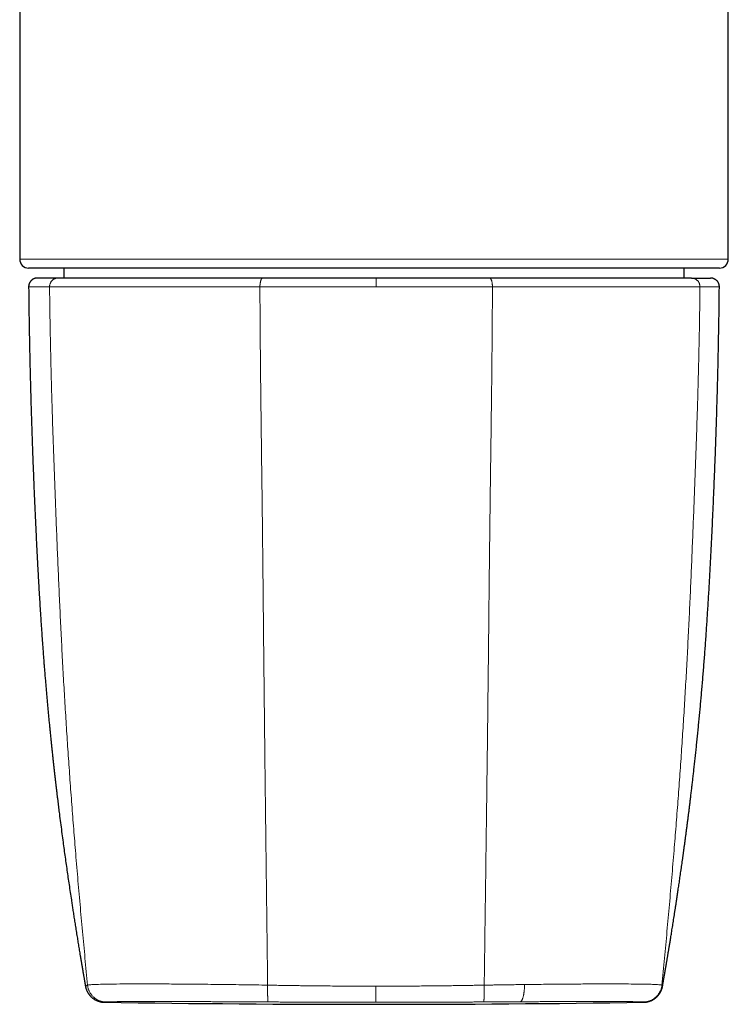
# Model space of a CAD drawing. Header units: millimetres. Extents: x 8 to 495, y 12 to 283.
# Tile 6 of 22: x 241 to 281, y 42 to 98. Entities that reach past the tile are written whole.
import ezdxf

# ---------------------------------------------------------------- set-up
doc = ezdxf.new("R2010")
doc.units = ezdxf.units.MM

msp = doc.modelspace()

# ---------------------------------------------------------------- linework, layer by layer
at = {"color": 7, "linetype": 'Continuous', "lineweight": 30}
for p, q in [((241, 123.679), (241, 83.979)), ((281, 83.979), (281, 123.679)), ((280.5, 83.479), (241.5, 83.479)), ((243.5, 83.479), (243.5, 82.918)), ((278.5, 82.918), (278.5, 83.479)), ((243.157, 82.918), (242.005, 82.918)), ((278.929, 82.918), (279.995, 82.918)), ((241.505, 82.413), (241.505, 82.413)), ((244.711, 42.945), (244.711, 42.945)), ((277.289, 42.945), (277.289, 42.945))]:
    msp.add_line(p, q, dxfattribs=at)
at = {"color": 8, "linetype": 'Continuous', "lineweight": 0}
msp.add_line((281, 83.979), (241, 83.979), dxfattribs=at)
at = {"color": 7, "linetype": 'Continuous', "lineweight": 30}
for centre, radius, start, end in [((241.5, 83.979), 0.5, 180, 270), ((280.5, 83.979), 0.5, 270, 0), ((261, 1041.918), 1000, 269.12801, 270.87199)]:
    msp.add_arc(centre, radius, start, end, dxfattribs=at)
for points, knots in [([(242.005, 82.918), (242.002, 82.918), (241.997, 82.918), (241.989, 82.918), (241.982, 82.917), (241.975, 82.917), (241.968, 82.916), (241.962, 82.916), (241.957, 82.916), (241.952, 82.915), (241.947, 82.914), (241.933, 82.913), (241.91, 82.909), (241.878, 82.902), (241.843, 82.892), (241.807, 82.877), (241.768, 82.859), (241.731, 82.837), (241.7, 82.815), (241.675, 82.794), (241.655, 82.775), (241.636, 82.756), (241.618, 82.735), (241.6, 82.711), (241.583, 82.687), (241.567, 82.661), (241.554, 82.634), (241.54, 82.604), (241.529, 82.572), (241.518, 82.536), (241.511, 82.497), (241.505, 82.456), (241.505, 82.427), (241.505, 82.413)], [0, 0, 0, 0, 0.033213, 0.062647, 0.088312, 0.110224, 0.128417, 0.142946, 0.153932, 0.161665, 0.167127, 0.172299, 0.209698, 0.246726, 0.285843, 0.331625, 0.380654, 0.430542, 0.479167, 0.510887, 0.542044, 0.572638, 0.602773, 0.635924, 0.673788, 0.705282, 0.739427, 0.776222, 0.81567, 0.85777, 0.902524, 0.949934, 1, 1, 1, 1]), ([(254.726, 82.918), (254.622, 82.918), (254.415, 82.918), (254.106, 82.918), (253.799, 82.918), (253.495, 82.918), (253.194, 82.918), (252.898, 82.918), (252.605, 82.918), (252.316, 82.918), (252.026, 82.918), (251.738, 82.918), (251.45, 82.918), (251.166, 82.918), (250.884, 82.918), (250.605, 82.918), (250.33, 82.918), (250.058, 82.918), (249.789, 82.918), (249.523, 82.918), (249.261, 82.918), (249.003, 82.918), (248.748, 82.918), (248.497, 82.918), (248.256, 82.918), (248.026, 82.918), (247.806, 82.918), (247.589, 82.918), (247.376, 82.918), (247.167, 82.918), (246.954, 82.918), (246.739, 82.918), (246.523, 82.918), (246.311, 82.918), (246.103, 82.918), (245.9, 82.918), (245.701, 82.918), (245.513, 82.918), (245.334, 82.918), (245.164, 82.918), (244.999, 82.918), (244.837, 82.918), (244.68, 82.918), (244.527, 82.918), (244.378, 82.918), (244.233, 82.918), (244.092, 82.918), (243.956, 82.918), (243.824, 82.918), (243.699, 82.918), (243.581, 82.918), (243.469, 82.918), (243.361, 82.918), (243.256, 82.918), (243.19, 82.918), (243.157, 82.918)], [0, 0, 0, 0, 0.019669, 0.039338, 0.059007, 0.078676, 0.098345, 0.117663, 0.136981, 0.156298, 0.175616, 0.195328, 0.21504, 0.234752, 0.254464, 0.274176, 0.293887, 0.313599, 0.333311, 0.353023, 0.372735, 0.392447, 0.41216, 0.431872, 0.451584, 0.469653, 0.487723, 0.505792, 0.523861, 0.541931, 0.56, 0.579712, 0.599424, 0.619136, 0.638848, 0.65856, 0.678272, 0.697984, 0.716053, 0.734123, 0.752192, 0.770261, 0.78833, 0.8064, 0.824469, 0.842538, 0.860607, 0.878677, 0.896746, 0.914815, 0.931852, 0.948889, 0.965926, 0.982963, 1, 1, 1, 1]), ([(261.128, 82.918), (261.03, 82.918), (260.835, 82.918), (260.543, 82.918), (260.251, 82.918), (259.959, 82.918), (259.668, 82.918), (259.377, 82.918), (259.076, 82.918), (258.766, 82.918), (258.447, 82.918), (258.129, 82.918), (257.812, 82.918), (257.495, 82.918), (257.18, 82.918), (256.866, 82.918), (256.553, 82.918), (256.241, 82.918), (255.932, 82.918), (255.627, 82.918), (255.325, 82.918), (255.024, 82.918), (254.825, 82.918), (254.726, 82.918)], [0, 0, 0, 0, 0.044794, 0.089589, 0.134386, 0.179184, 0.223983, 0.268784, 0.313585, 0.362868, 0.412152, 0.461436, 0.510721, 0.560005, 0.609289, 0.658573, 0.707855, 0.757136, 0.806416, 0.854814, 0.903211, 0.951606, 1, 1, 1, 1]), ([(267.514, 82.918), (267.423, 82.918), (267.239, 82.918), (266.963, 82.918), (266.685, 82.918), (266.405, 82.918), (266.124, 82.918), (265.842, 82.918), (265.55, 82.918), (265.247, 82.918), (264.933, 82.918), (264.618, 82.918), (264.302, 82.918), (263.985, 82.918), (263.667, 82.918), (263.348, 82.918), (263.029, 82.918), (262.709, 82.918), (262.391, 82.918), (262.074, 82.918), (261.759, 82.918), (261.443, 82.918), (261.233, 82.918), (261.128, 82.918)], [0, 0, 0, 0, 0.044794, 0.08959, 0.134386, 0.179184, 0.223984, 0.268784, 0.313586, 0.362869, 0.412152, 0.461437, 0.510721, 0.560006, 0.60929, 0.658573, 0.707856, 0.757137, 0.806417, 0.854815, 0.903211, 0.951606, 1, 1, 1, 1]), ([(278.929, 82.918), (278.892, 82.918), (278.818, 82.918), (278.701, 82.918), (278.578, 82.918), (278.45, 82.918), (278.318, 82.918), (278.181, 82.918), (278.04, 82.918), (277.895, 82.918), (277.743, 82.918), (277.585, 82.918), (277.421, 82.918), (277.252, 82.918), (277.078, 82.918), (276.899, 82.918), (276.716, 82.918), (276.528, 82.918), (276.334, 82.918), (276.137, 82.918), (275.934, 82.918), (275.728, 82.918), (275.516, 82.918), (275.301, 82.918), (275.087, 82.918), (274.875, 82.918), (274.666, 82.918), (274.453, 82.918), (274.237, 82.918), (274.018, 82.918), (273.789, 82.918), (273.549, 82.918), (273.298, 82.918), (273.044, 82.918), (272.786, 82.918), (272.525, 82.918), (272.26, 82.918), (271.999, 82.918), (271.743, 82.918), (271.491, 82.918), (271.237, 82.918), (270.98, 82.918), (270.721, 82.918), (270.459, 82.918), (270.194, 82.918), (269.928, 82.918), (269.659, 82.918), (269.387, 82.918), (269.114, 82.918), (268.844, 82.918), (268.577, 82.918), (268.314, 82.918), (268.049, 82.918), (267.783, 82.918), (267.604, 82.918), (267.514, 82.918)], [0, 0, 0, 0, 0.019669, 0.039338, 0.059007, 0.078676, 0.098345, 0.117663, 0.136981, 0.156299, 0.175616, 0.195328, 0.21504, 0.234752, 0.254464, 0.274176, 0.293888, 0.313599, 0.333311, 0.353023, 0.372735, 0.392447, 0.412159, 0.431872, 0.451584, 0.469653, 0.487723, 0.505792, 0.523861, 0.541931, 0.56, 0.579712, 0.599424, 0.619136, 0.638848, 0.65856, 0.678272, 0.697984, 0.716053, 0.734123, 0.752192, 0.770261, 0.78833, 0.8064, 0.824469, 0.842538, 0.860607, 0.878677, 0.896746, 0.914815, 0.931852, 0.948889, 0.965926, 0.982963, 1, 1, 1, 1]), ([(280.495, 82.413), (280.495, 82.425), (280.495, 82.449), (280.491, 82.483), (280.486, 82.513), (280.48, 82.539), (280.474, 82.561), (280.468, 82.58), (280.462, 82.597), (280.456, 82.613), (280.449, 82.628), (280.437, 82.652), (280.42, 82.683), (280.395, 82.719), (280.367, 82.753), (280.335, 82.785), (280.301, 82.814), (280.265, 82.84), (280.226, 82.862), (280.191, 82.878), (280.162, 82.889), (280.14, 82.897), (280.117, 82.903), (280.094, 82.908), (280.073, 82.912), (280.058, 82.914), (280.05, 82.915), (280.046, 82.915), (280.041, 82.916), (280.035, 82.916), (280.028, 82.917), (280.02, 82.917), (280.012, 82.918), (280.004, 82.918), (279.998, 82.918), (279.995, 82.918)], [0, 0, 0, 0, 0.042789, 0.081426, 0.115914, 0.146256, 0.172457, 0.194522, 0.213654, 0.232854, 0.252268, 0.271893, 0.321826, 0.372113, 0.422401, 0.472691, 0.522983, 0.573519, 0.624774, 0.676815, 0.703221, 0.729889, 0.756821, 0.783112, 0.808105, 0.832086, 0.835136, 0.838836, 0.848943, 0.863142, 0.881647, 0.904549, 0.931895, 0.963707, 1, 1, 1, 1]), ([(241.505, 82.413), (241.506, 82.301), (241.509, 82.001), (241.515, 81.515), (241.523, 80.954), (241.531, 80.398), (241.541, 79.847), (241.551, 79.301), (241.561, 78.775), (241.572, 78.269), (241.584, 77.783), (241.595, 77.3), (241.608, 76.822), (241.621, 76.348), (241.634, 75.879), (241.648, 75.413), (241.662, 74.952), (241.677, 74.496), (241.692, 74.043), (241.708, 73.595), (241.723, 73.16), (241.739, 72.737), (241.754, 72.326), (241.77, 71.919), (241.786, 71.516), (241.803, 71.109), (241.82, 70.698), (241.838, 70.282), (241.856, 69.872), (241.875, 69.465), (241.893, 69.063), (241.912, 68.672), (241.93, 68.294), (241.948, 67.926), (241.967, 67.562), (241.985, 67.202), (242.004, 66.833), (242.025, 66.454), (242.046, 66.066), (242.068, 65.682), (242.089, 65.303), (242.111, 64.929), (242.134, 64.56), (242.157, 64.196), (242.179, 63.842), (242.202, 63.498), (242.224, 63.165), (242.247, 62.836), (242.269, 62.512), (242.293, 62.191), (242.315, 61.881), (242.338, 61.581), (242.36, 61.291), (242.383, 61.005), (242.405, 60.722), (242.429, 60.433), (242.454, 60.137), (242.479, 59.835), (242.505, 59.538), (242.531, 59.245), (242.556, 58.958), (242.582, 58.675), (242.608, 58.397), (242.634, 58.123), (242.66, 57.854), (242.686, 57.591), (242.711, 57.331), (242.737, 57.077), (242.762, 56.827), (242.788, 56.582), (242.813, 56.342), (242.838, 56.103), (242.864, 55.865), (242.889, 55.628), (242.915, 55.397), (242.94, 55.171), (242.965, 54.95), (242.99, 54.732), (243.015, 54.518), (243.039, 54.306), (243.063, 54.1), (243.087, 53.9), (243.111, 53.705), (243.133, 53.519), (243.155, 53.341), (243.176, 53.17), (243.197, 53), (243.218, 52.831), (243.253, 52.553), (243.302, 52.166), (243.367, 51.674), (243.429, 51.204), (243.49, 50.756), (243.548, 50.33), (243.607, 49.908), (243.667, 49.49), (243.726, 49.077), (243.788, 48.659), (243.851, 48.236), (243.9, 47.905), (243.936, 47.674), (243.956, 47.541), (243.976, 47.407), (243.997, 47.272), (244.019, 47.134), (244.041, 46.991), (244.064, 46.845), (244.087, 46.694), (244.112, 46.54), (244.137, 46.382), (244.162, 46.222), (244.188, 46.059), (244.215, 45.892), (244.241, 45.731), (244.266, 45.577), (244.29, 45.431), (244.315, 45.281), (244.34, 45.13), (244.365, 44.975), (244.391, 44.819), (244.415, 44.674), (244.437, 44.545), (244.456, 44.433), (244.474, 44.326), (244.487, 44.245), (244.497, 44.189), (244.503, 44.155), (244.508, 44.124), (244.513, 44.096), (244.517, 44.072), (244.52, 44.053), (244.523, 44.036), (244.526, 44.021), (244.529, 44.004), (244.532, 43.982), (244.537, 43.956), (244.542, 43.926), (244.547, 43.893), (244.553, 43.858), (244.559, 43.824), (244.569, 43.769), (244.581, 43.695), (244.597, 43.606), (244.611, 43.522), (244.625, 43.442), (244.638, 43.363), (244.65, 43.298), (244.659, 43.244), (244.666, 43.202), (244.673, 43.16), (244.681, 43.119), (244.688, 43.078), (244.694, 43.038), (244.701, 42.999), (244.707, 42.968), (244.71, 42.95), (244.71, 42.945)], [0, 0, 0, 0, 0.008358, 0.022534, 0.036581, 0.050502, 0.064295, 0.07796, 0.091498, 0.103796, 0.115986, 0.128069, 0.140046, 0.151915, 0.163677, 0.175332, 0.18688, 0.198321, 0.209654, 0.220881, 0.232001, 0.242388, 0.252679, 0.262876, 0.272977, 0.282983, 0.293493, 0.303895, 0.314191, 0.32438, 0.334462, 0.344437, 0.353745, 0.362958, 0.372076, 0.3811, 0.390028, 0.399881, 0.409616, 0.419233, 0.428732, 0.438113, 0.447375, 0.456519, 0.465545, 0.474012, 0.482373, 0.490626, 0.498773, 0.506814, 0.514748, 0.522131, 0.52942, 0.536614, 0.543714, 0.550718, 0.558424, 0.566011, 0.573479, 0.58083, 0.588061, 0.595175, 0.602169, 0.609046, 0.615804, 0.622443, 0.628964, 0.635367, 0.641652, 0.647819, 0.653868, 0.659799, 0.665885, 0.671842, 0.677669, 0.683366, 0.688933, 0.69437, 0.699838, 0.705168, 0.71036, 0.715414, 0.720329, 0.725105, 0.729482, 0.73378, 0.738063, 0.742331, 0.746584, 0.759155, 0.771595, 0.783903, 0.794781, 0.805554, 0.816222, 0.826785, 0.837243, 0.847596, 0.858548, 0.86938, 0.872759, 0.876127, 0.879483, 0.882898, 0.886414, 0.890032, 0.893754, 0.897578, 0.901505, 0.905535, 0.909593, 0.913752, 0.91801, 0.922369, 0.926046, 0.929792, 0.933607, 0.93749, 0.941442, 0.945462, 0.949512, 0.952517, 0.955406, 0.958182, 0.960847, 0.961758, 0.962656, 0.963495, 0.96423, 0.96486, 0.965378, 0.965795, 0.966157, 0.966611, 0.967199, 0.9679, 0.968714, 0.969634, 0.97058, 0.971527, 0.972477, 0.975105, 0.977761, 0.980163, 0.9826, 0.985074, 0.987576, 0.98901, 0.990455, 0.991911, 0.993378, 0.994858, 0.996352, 0.997859, 0.99935, 1, 1, 1, 1]), ([(277.29, 42.945), (277.291, 42.951), (277.293, 42.965), (277.297, 42.989), (277.302, 43.017), (277.307, 43.049), (277.314, 43.087), (277.322, 43.131), (277.331, 43.184), (277.341, 43.241), (277.351, 43.303), (277.363, 43.37), (277.375, 43.441), (277.386, 43.505), (277.395, 43.558), (277.402, 43.6), (277.41, 43.644), (277.418, 43.688), (277.425, 43.732), (277.433, 43.776), (277.44, 43.818), (277.447, 43.859), (277.453, 43.894), (277.458, 43.925), (277.463, 43.951), (277.466, 43.973), (277.469, 43.99), (277.471, 44.001), (277.472, 44.01), (277.474, 44.017), (277.476, 44.028), (277.478, 44.04), (277.482, 44.066), (277.489, 44.105), (277.498, 44.157), (277.507, 44.214), (277.518, 44.276), (277.529, 44.342), (277.54, 44.41), (277.552, 44.478), (277.564, 44.553), (277.578, 44.636), (277.593, 44.725), (277.607, 44.81), (277.621, 44.89), (277.633, 44.965), (277.645, 45.034), (277.655, 45.097), (277.664, 45.154), (277.673, 45.209), (277.682, 45.263), (277.694, 45.336), (277.709, 45.428), (277.729, 45.547), (277.75, 45.676), (277.773, 45.816), (277.796, 45.963), (277.821, 46.117), (277.847, 46.278), (277.873, 46.443), (277.9, 46.612), (277.927, 46.786), (277.955, 46.963), (277.983, 47.144), (278.011, 47.329), (278.041, 47.518), (278.067, 47.688), (278.089, 47.838), (278.109, 47.969), (278.129, 48.1), (278.149, 48.234), (278.169, 48.37), (278.19, 48.512), (278.213, 48.663), (278.236, 48.823), (278.261, 48.989), (278.285, 49.159), (278.311, 49.334), (278.336, 49.514), (278.362, 49.694), (278.388, 49.874), (278.413, 50.052), (278.438, 50.235), (278.464, 50.422), (278.491, 50.613), (278.517, 50.809), (278.544, 51.008), (278.572, 51.212), (278.6, 51.42), (278.628, 51.633), (278.656, 51.849), (278.684, 52.066), (278.712, 52.282), (278.74, 52.498), (278.768, 52.718), (278.796, 52.941), (278.825, 53.176), (278.855, 53.423), (278.886, 53.681), (278.918, 53.945), (278.95, 54.212), (278.982, 54.485), (279.013, 54.762), (279.047, 55.053), (279.081, 55.359), (279.116, 55.679), (279.151, 56.005), (279.187, 56.336), (279.222, 56.673), (279.257, 57.016), (279.292, 57.363), (279.327, 57.717), (279.361, 58.076), (279.396, 58.438), (279.43, 58.804), (279.463, 59.172), (279.496, 59.546), (279.529, 59.928), (279.562, 60.318), (279.594, 60.715), (279.626, 61.118), (279.658, 61.526), (279.689, 61.938), (279.719, 62.352), (279.749, 62.769), (279.778, 63.192), (279.807, 63.623), (279.835, 64.062), (279.863, 64.509), (279.891, 64.963), (279.918, 65.422), (279.944, 65.886), (279.97, 66.356), (279.995, 66.831), (280.021, 67.311), (280.045, 67.796), (280.07, 68.287), (280.093, 68.784), (280.117, 69.283), (280.14, 69.784), (280.162, 70.288), (280.184, 70.796), (280.205, 71.314), (280.227, 71.841), (280.248, 72.377), (280.268, 72.918), (280.288, 73.465), (280.307, 74.017), (280.326, 74.575), (280.344, 75.139), (280.361, 75.708), (280.377, 76.283), (280.393, 76.863), (280.408, 77.449), (280.422, 78.04), (280.436, 78.637), (280.448, 79.222), (280.458, 79.796), (280.468, 80.358), (280.477, 80.924), (280.485, 81.495), (280.491, 81.992), (280.494, 82.298), (280.495, 82.413)], [0, 0, 0, 0, 0.000818, 0.001699, 0.002822, 0.004026, 0.00531, 0.006991, 0.008764, 0.010633, 0.012601, 0.01467, 0.016842, 0.019119, 0.020329, 0.021567, 0.022834, 0.024129, 0.025425, 0.026628, 0.02792, 0.029074, 0.030091, 0.03097, 0.031723, 0.032334, 0.032803, 0.03313, 0.03328, 0.033483, 0.033756, 0.034097, 0.034505, 0.035806, 0.037186, 0.038644, 0.040295, 0.042037, 0.043838, 0.045593, 0.047293, 0.049721, 0.052029, 0.054216, 0.056283, 0.058229, 0.060056, 0.061599, 0.063046, 0.06442, 0.065802, 0.0672, 0.069991, 0.072843, 0.076316, 0.079875, 0.08352, 0.087521, 0.09162, 0.095818, 0.100115, 0.104511, 0.109005, 0.113599, 0.118292, 0.123084, 0.127975, 0.131231, 0.13453, 0.137871, 0.141255, 0.144682, 0.148172, 0.152101, 0.156156, 0.160337, 0.164646, 0.169081, 0.173643, 0.178331, 0.18274, 0.187256, 0.191877, 0.196606, 0.20144, 0.206381, 0.211428, 0.216582, 0.221842, 0.227208, 0.23268, 0.238259, 0.243616, 0.249067, 0.254612, 0.260252, 0.265986, 0.2724, 0.278927, 0.285568, 0.292323, 0.299191, 0.306174, 0.313269, 0.321205, 0.329278, 0.337488, 0.345836, 0.354319, 0.36294, 0.371697, 0.380592, 0.389623, 0.398792, 0.407932, 0.417204, 0.426609, 0.436147, 0.445994, 0.455979, 0.466101, 0.47636, 0.486756, 0.497099, 0.507574, 0.518181, 0.528921, 0.540017, 0.551251, 0.562623, 0.574133, 0.585781, 0.597568, 0.609491, 0.621526, 0.633699, 0.646008, 0.658455, 0.671039, 0.683532, 0.696157, 0.708915, 0.721806, 0.735097, 0.748526, 0.762093, 0.775798, 0.789642, 0.803624, 0.817744, 0.832003, 0.846401, 0.860937, 0.875612, 0.890426, 0.905378, 0.920468, 0.934423, 0.948495, 0.962683, 0.976987, 0.991408, 1, 1, 1, 1]), ([(244.71, 42.945), (244.714, 42.927), (244.72, 42.893), (244.733, 42.843), (244.747, 42.795), (244.762, 42.751), (244.779, 42.707), (244.799, 42.664), (244.82, 42.621), (244.841, 42.583), (244.861, 42.549), (244.881, 42.52), (244.899, 42.494), (244.915, 42.472), (244.928, 42.455), (244.938, 42.442), (244.946, 42.433), (244.957, 42.419), (244.973, 42.401), (244.993, 42.378), (245.015, 42.356), (245.038, 42.334), (245.062, 42.311), (245.088, 42.29), (245.114, 42.268), (245.141, 42.247), (245.17, 42.227), (245.2, 42.207), (245.231, 42.188), (245.264, 42.17), (245.297, 42.152), (245.332, 42.135), (245.367, 42.12), (245.404, 42.105), (245.441, 42.092), (245.48, 42.079), (245.52, 42.068), (245.561, 42.058), (245.604, 42.05), (245.647, 42.043), (245.691, 42.038), (245.736, 42.035), (245.766, 42.034), (245.781, 42.034)], [0, 0, 0, 0, 0.023695, 0.046187, 0.067472, 0.087547, 0.106413, 0.128298, 0.148306, 0.16645, 0.182752, 0.19724, 0.209955, 0.220961, 0.230351, 0.23579, 0.240645, 0.245093, 0.258903, 0.273768, 0.289782, 0.307018, 0.325536, 0.345384, 0.366599, 0.389211, 0.413244, 0.43881, 0.465844, 0.494357, 0.524361, 0.555864, 0.58827, 0.622135, 0.657462, 0.694257, 0.733317, 0.773912, 0.816044, 0.859715, 0.90493, 0.95169, 1, 1, 1, 1]), ([(276.219, 42.034), (276.234, 42.034), (276.264, 42.035), (276.309, 42.038), (276.353, 42.043), (276.396, 42.05), (276.438, 42.058), (276.479, 42.068), (276.518, 42.079), (276.557, 42.091), (276.597, 42.105), (276.637, 42.122), (276.679, 42.14), (276.719, 42.16), (276.758, 42.181), (276.794, 42.204), (276.828, 42.226), (276.859, 42.247), (276.886, 42.268), (276.912, 42.29), (276.938, 42.311), (276.962, 42.334), (276.985, 42.356), (277.007, 42.378), (277.027, 42.401), (277.043, 42.419), (277.054, 42.433), (277.062, 42.442), (277.072, 42.455), (277.085, 42.472), (277.101, 42.494), (277.119, 42.52), (277.139, 42.549), (277.159, 42.583), (277.18, 42.621), (277.201, 42.664), (277.221, 42.707), (277.238, 42.751), (277.253, 42.795), (277.267, 42.843), (277.28, 42.893), (277.286, 42.927), (277.29, 42.945)], [0, 0, 0, 0, 0.048206, 0.09487, 0.139994, 0.183582, 0.225637, 0.265451, 0.303793, 0.340663, 0.376067, 0.416307, 0.454481, 0.490598, 0.524672, 0.556718, 0.586755, 0.610788, 0.6334, 0.654615, 0.674463, 0.692982, 0.710218, 0.726231, 0.741096, 0.754907, 0.759354, 0.76421, 0.769648, 0.779039, 0.790044, 0.80276, 0.817248, 0.833549, 0.851694, 0.871702, 0.893586, 0.912453, 0.932528, 0.953813, 0.976305, 1, 1, 1, 1])]:
    msp.add_open_spline(points, degree=3, knots=knots, dxfattribs=at)
at = {"color": 8, "linetype": 'Continuous', "lineweight": 0}
for points, knots in [([(242.687, 82.412), (242.687, 82.429), (242.688, 82.462), (242.695, 82.511), (242.706, 82.56), (242.721, 82.606), (242.741, 82.651), (242.764, 82.693), (242.791, 82.733), (242.822, 82.769), (242.856, 82.802), (242.893, 82.832), (242.933, 82.858), (242.975, 82.879), (243.019, 82.897), (243.064, 82.909), (243.11, 82.916), (243.141, 82.917), (243.157, 82.918)], [0, 0, 0, 0, 0.062727, 0.125449, 0.188164, 0.250877, 0.313591, 0.375191, 0.436795, 0.498401, 0.560008, 0.622868, 0.685724, 0.748575, 0.811425, 0.874277, 0.937136, 1, 1, 1, 1]), ([(254.561, 82.412), (254.561, 82.429), (254.561, 82.462), (254.563, 82.511), (254.567, 82.56), (254.573, 82.606), (254.58, 82.651), (254.588, 82.693), (254.597, 82.733), (254.608, 82.769), (254.62, 82.802), (254.633, 82.832), (254.647, 82.858), (254.662, 82.879), (254.677, 82.897), (254.693, 82.909), (254.709, 82.916), (254.72, 82.917), (254.726, 82.918)], [0, 0, 0, 0, 0.062727, 0.125449, 0.188164, 0.250877, 0.313591, 0.375191, 0.436795, 0.498401, 0.560008, 0.622868, 0.685724, 0.748575, 0.811425, 0.874277, 0.937136, 1, 1, 1, 1]), ([(261.131, 82.413), (261.131, 82.429), (261.131, 82.462), (261.131, 82.511), (261.131, 82.56), (261.131, 82.606), (261.131, 82.651), (261.13, 82.693), (261.13, 82.733), (261.13, 82.769), (261.13, 82.802), (261.129, 82.832), (261.129, 82.858), (261.129, 82.88), (261.129, 82.897), (261.128, 82.909), (261.128, 82.916), (261.128, 82.917), (261.128, 82.918)], [0, 0, 0, 0, 0.062727, 0.125449, 0.188164, 0.250877, 0.313591, 0.375191, 0.436795, 0.498401, 0.560008, 0.622868, 0.685724, 0.748575, 0.811425, 0.874277, 0.937136, 1, 1, 1, 1]), ([(267.686, 82.412), (267.686, 82.429), (267.685, 82.462), (267.683, 82.511), (267.679, 82.56), (267.673, 82.606), (267.666, 82.651), (267.658, 82.693), (267.648, 82.733), (267.637, 82.769), (267.624, 82.802), (267.611, 82.832), (267.596, 82.858), (267.581, 82.879), (267.565, 82.897), (267.548, 82.909), (267.531, 82.916), (267.52, 82.917), (267.514, 82.918)], [0, 0, 0, 0, 0.0627274, 0.1254485, 0.1881638, 0.2508767, 0.3135913, 0.3751909, 0.4367947, 0.4984011, 0.5600077, 0.6228678, 0.6857236, 0.7485752, 0.8114252, 0.8742774, 0.9371356, 1, 1, 1, 1]), ([(279.401, 82.412), (279.401, 82.429), (279.4, 82.462), (279.393, 82.511), (279.382, 82.56), (279.367, 82.606), (279.347, 82.651), (279.324, 82.693), (279.296, 82.733), (279.266, 82.769), (279.232, 82.802), (279.194, 82.832), (279.154, 82.858), (279.112, 82.879), (279.068, 82.897), (279.022, 82.909), (278.976, 82.916), (278.945, 82.917), (278.929, 82.918)], [0, 0, 0, 0, 0.062727, 0.125449, 0.188164, 0.250877, 0.313591, 0.375191, 0.436795, 0.498401, 0.560008, 0.622868, 0.685724, 0.748575, 0.811425, 0.874277, 0.937136, 1, 1, 1, 1]), ([(242.687, 82.412), (242.649, 82.412), (242.574, 82.412), (242.467, 82.412), (242.365, 82.413), (242.269, 82.413), (242.179, 82.413), (242.094, 82.413), (242.017, 82.413), (241.947, 82.413), (241.884, 82.413), (241.826, 82.413), (241.773, 82.413), (241.724, 82.413), (241.681, 82.413), (241.642, 82.413), (241.608, 82.413), (241.578, 82.413), (241.554, 82.413), (241.534, 82.413), (241.52, 82.413), (241.51, 82.413), (241.505, 82.413), (241.505, 82.413), (241.505, 82.413)], [0, 0, 0, 0, 0.049285, 0.098571, 0.147857, 0.197142, 0.246427, 0.295711, 0.344994, 0.390169, 0.435343, 0.480515, 0.525687, 0.570857, 0.616025, 0.661193, 0.70636, 0.751526, 0.796691, 0.841855, 0.887019, 0.929601, 0.972184, 1, 1, 1, 1]), ([(242.687, 82.412), (242.691, 82.027), (242.7, 81.256), (242.719, 80.1), (242.742, 78.944), (242.769, 77.788), (242.799, 76.632), (242.836, 75.408), (242.877, 74.115), (242.925, 72.753), (242.974, 71.391), (243.027, 70.02), (243.081, 68.64), (243.138, 67.251), (243.197, 65.862), (243.259, 64.473), (243.325, 63.084), (243.396, 61.695), (243.471, 60.307), (243.552, 58.919), (243.638, 57.532), (243.73, 56.145), (243.826, 54.758), (243.928, 53.372), (244.035, 51.986), (244.15, 50.555), (244.273, 49.079), (244.406, 47.558), (244.543, 46.037), (244.685, 44.518), (244.784, 43.506), (244.833, 42.999)], [0, 0, 0, 0, 0.029283, 0.058566, 0.08785, 0.117133, 0.146417, 0.175701, 0.210214, 0.244726, 0.279238, 0.313749, 0.348965, 0.384181, 0.419399, 0.454618, 0.489832, 0.525044, 0.560259, 0.595469, 0.63067, 0.66587, 0.701075, 0.736281, 0.771482, 0.806674, 0.845371, 0.88405, 0.922712, 0.96136, 1, 1, 1, 1]), ([(254.561, 82.412), (254.472, 82.412), (254.294, 82.412), (254.03, 82.412), (253.767, 82.412), (253.505, 82.412), (253.245, 82.412), (252.971, 82.412), (252.684, 82.412), (252.384, 82.412), (252.087, 82.412), (251.803, 82.412), (251.531, 82.412), (251.273, 82.412), (251.016, 82.412), (250.762, 82.412), (250.51, 82.412), (250.261, 82.412), (250.014, 82.412), (249.77, 82.412), (249.528, 82.412), (249.289, 82.412), (249.053, 82.412), (248.819, 82.412), (248.588, 82.412), (248.361, 82.412), (248.136, 82.412), (247.91, 82.412), (247.685, 82.412), (247.459, 82.412), (247.236, 82.412), (247.018, 82.412), (246.802, 82.412), (246.594, 82.412), (246.392, 82.412), (246.197, 82.412), (246.005, 82.412), (245.817, 82.412), (245.632, 82.412), (245.451, 82.412), (245.274, 82.412), (245.097, 82.412), (244.922, 82.412), (244.747, 82.412), (244.577, 82.412), (244.412, 82.412), (244.25, 82.412), (244.093, 82.412), (243.94, 82.412), (243.791, 82.412), (243.647, 82.412), (243.508, 82.412), (243.372, 82.412), (243.244, 82.412), (243.122, 82.412), (243.007, 82.412), (242.896, 82.412), (242.789, 82.412), (242.721, 82.412), (242.687, 82.412)], [0, 0, 0, 0, 0.016391, 0.032782, 0.049174, 0.065565, 0.081956, 0.098347, 0.117665, 0.136983, 0.1563, 0.175618, 0.192866, 0.210114, 0.227362, 0.24461, 0.261858, 0.279106, 0.296354, 0.313602, 0.330849, 0.348097, 0.365345, 0.382593, 0.399841, 0.417089, 0.434336, 0.451584, 0.469653, 0.487723, 0.505792, 0.523861, 0.54193, 0.559999, 0.577247, 0.594495, 0.611743, 0.628991, 0.646238, 0.663486, 0.680734, 0.697982, 0.716051, 0.73412, 0.75219, 0.770259, 0.788328, 0.806397, 0.824467, 0.842536, 0.860605, 0.878675, 0.896744, 0.914814, 0.931851, 0.948888, 0.965925, 0.982963, 1, 1, 1, 1]), ([(261.131, 82.413), (261.031, 82.413), (260.831, 82.413), (260.531, 82.413), (260.231, 82.413), (259.932, 82.413), (259.633, 82.413), (259.334, 82.413), (259.025, 82.413), (258.707, 82.413), (258.38, 82.413), (258.054, 82.413), (257.728, 82.413), (257.403, 82.413), (257.08, 82.413), (256.757, 82.412), (256.436, 82.412), (256.116, 82.412), (255.799, 82.412), (255.485, 82.412), (255.176, 82.412), (254.867, 82.412), (254.663, 82.412), (254.561, 82.412)], [0, 0, 0, 0, 0.0448005, 0.0896003, 0.1343999, 0.1791993, 0.2239988, 0.2687984, 0.3135982, 0.3628781, 0.4121583, 0.4614386, 0.510719, 0.5599994, 0.6092798, 0.6585599, 0.7078399, 0.7571197, 0.8063994, 0.854799, 0.9031988, 0.951599, 1, 1, 1, 1]), ([(254.561, 82.412), (254.562, 82.027), (254.566, 81.256), (254.573, 80.1), (254.582, 78.944), (254.594, 77.788), (254.606, 76.632), (254.621, 75.408), (254.637, 74.115), (254.654, 72.753), (254.672, 71.391), (254.689, 70.02), (254.705, 68.64), (254.721, 67.251), (254.735, 65.862), (254.749, 64.473), (254.763, 63.084), (254.777, 61.695), (254.792, 60.307), (254.806, 58.919), (254.821, 57.532), (254.837, 56.145), (254.853, 54.758), (254.869, 53.372), (254.886, 51.986), (254.903, 50.555), (254.921, 49.079), (254.94, 47.558), (254.958, 46.037), (254.977, 44.518), (254.989, 43.506), (254.995, 42.999)], [0, 0, 0, 0, 0.029283, 0.058566, 0.08785, 0.117133, 0.146417, 0.175701, 0.210214, 0.244726, 0.279238, 0.313749, 0.348965, 0.384181, 0.419399, 0.454618, 0.489832, 0.525044, 0.560259, 0.595469, 0.63067, 0.66587, 0.701075, 0.736281, 0.771482, 0.806674, 0.845371, 0.88405, 0.922712, 0.96136, 1, 1, 1, 1]), ([(267.686, 82.412), (267.592, 82.412), (267.404, 82.412), (267.12, 82.412), (266.834, 82.412), (266.547, 82.412), (266.259, 82.412), (265.97, 82.412), (265.669, 82.412), (265.358, 82.412), (265.036, 82.413), (264.713, 82.413), (264.389, 82.413), (264.063, 82.413), (263.737, 82.413), (263.41, 82.413), (263.082, 82.413), (262.754, 82.413), (262.427, 82.413), (262.102, 82.413), (261.779, 82.413), (261.455, 82.413), (261.239, 82.413), (261.131, 82.413)], [0, 0, 0, 0, 0.044801, 0.0896013, 0.1344013, 0.179201, 0.2240008, 0.2688006, 0.3136006, 0.3628807, 0.4121609, 0.4614413, 0.5107217, 0.5600021, 0.6092824, 0.6585624, 0.7078423, 0.7571218, 0.8064012, 0.8548005, 0.9031999, 0.9515996, 1, 1, 1, 1]), ([(267.686, 82.412), (267.684, 82.027), (267.681, 81.256), (267.673, 80.1), (267.663, 78.944), (267.652, 77.788), (267.639, 76.632), (267.624, 75.408), (267.607, 74.115), (267.589, 72.753), (267.571, 71.391), (267.553, 70.02), (267.536, 68.64), (267.52, 67.251), (267.504, 65.862), (267.489, 64.473), (267.475, 63.084), (267.46, 61.695), (267.444, 60.307), (267.429, 58.919), (267.412, 57.532), (267.396, 56.145), (267.378, 54.758), (267.36, 53.372), (267.342, 51.986), (267.323, 50.555), (267.304, 49.079), (267.283, 47.558), (267.263, 46.037), (267.243, 44.518), (267.229, 43.506), (267.222, 42.999)], [0, 0, 0, 0, 0.029283, 0.058566, 0.08785, 0.117133, 0.146417, 0.175701, 0.210214, 0.244726, 0.279238, 0.313749, 0.348965, 0.384181, 0.419399, 0.454618, 0.489832, 0.525044, 0.560259, 0.595469, 0.63067, 0.66587, 0.701075, 0.736281, 0.771482, 0.806674, 0.845371, 0.88405, 0.922712, 0.96136, 1, 1, 1, 1]), ([(279.401, 82.412), (279.369, 82.412), (279.307, 82.412), (279.207, 82.412), (279.104, 82.412), (278.998, 82.412), (278.887, 82.412), (278.766, 82.412), (278.634, 82.412), (278.489, 82.412), (278.339, 82.412), (278.19, 82.412), (278.042, 82.412), (277.896, 82.412), (277.745, 82.412), (277.591, 82.412), (277.433, 82.412), (277.271, 82.412), (277.105, 82.412), (276.936, 82.412), (276.763, 82.412), (276.586, 82.412), (276.406, 82.412), (276.222, 82.412), (276.034, 82.412), (275.843, 82.412), (275.649, 82.412), (275.448, 82.412), (275.24, 82.412), (275.026, 82.412), (274.807, 82.412), (274.586, 82.412), (274.361, 82.412), (274.136, 82.412), (273.911, 82.412), (273.687, 82.412), (273.459, 82.412), (273.229, 82.412), (272.996, 82.412), (272.761, 82.412), (272.522, 82.412), (272.277, 82.412), (272.026, 82.412), (271.767, 82.412), (271.506, 82.412), (271.243, 82.412), (270.977, 82.412), (270.708, 82.412), (270.436, 82.412), (270.163, 82.412), (269.887, 82.412), (269.608, 82.412), (269.328, 82.412), (269.05, 82.412), (268.777, 82.412), (268.506, 82.412), (268.235, 82.412), (267.961, 82.412), (267.778, 82.412), (267.686, 82.412)], [0, 0, 0, 0, 0.016391, 0.032783, 0.049174, 0.065565, 0.081956, 0.098347, 0.117665, 0.136983, 0.156301, 0.175619, 0.192867, 0.210115, 0.227363, 0.24461, 0.261858, 0.279106, 0.296354, 0.313602, 0.33085, 0.348098, 0.365346, 0.382593, 0.399841, 0.417089, 0.434337, 0.451585, 0.469654, 0.487723, 0.505792, 0.523861, 0.54193, 0.56, 0.577247, 0.594495, 0.611743, 0.628991, 0.646239, 0.663487, 0.680735, 0.697982, 0.716052, 0.734121, 0.75219, 0.770259, 0.788329, 0.806398, 0.824467, 0.842537, 0.860606, 0.878675, 0.896745, 0.914814, 0.931851, 0.948889, 0.965926, 0.982963, 1, 1, 1, 1]), ([(279.401, 82.412), (279.397, 82.027), (279.388, 81.256), (279.369, 80.1), (279.346, 78.944), (279.319, 77.788), (279.288, 76.632), (279.252, 75.408), (279.21, 74.115), (279.162, 72.753), (279.112, 71.391), (279.06, 70.02), (279.005, 68.64), (278.948, 67.251), (278.889, 65.862), (278.826, 64.473), (278.76, 63.084), (278.689, 61.695), (278.613, 60.307), (278.532, 58.919), (278.446, 57.532), (278.355, 56.145), (278.258, 54.758), (278.156, 53.372), (278.049, 51.986), (277.934, 50.555), (277.81, 49.079), (277.677, 47.558), (277.539, 46.037), (277.397, 44.518), (277.298, 43.506), (277.249, 42.999)], [0, 0, 0, 0, 0.0292827, 0.058566, 0.0878496, 0.1171334, 0.1464172, 0.175701, 0.2102137, 0.244726, 0.2792377, 0.313749, 0.3489646, 0.3841811, 0.4193994, 0.4546178, 0.4898322, 0.5250443, 0.5602588, 0.5954688, 0.6306702, 0.6658701, 0.7010755, 0.7362813, 0.7714825, 0.8066744, 0.8453711, 0.8840502, 0.922712, 0.9613596, 1, 1, 1, 1]), ([(280.495, 82.413), (280.495, 82.413), (280.495, 82.413), (280.492, 82.413), (280.484, 82.413), (280.471, 82.413), (280.453, 82.413), (280.431, 82.413), (280.403, 82.413), (280.371, 82.413), (280.334, 82.413), (280.294, 82.413), (280.25, 82.413), (280.202, 82.413), (280.15, 82.413), (280.093, 82.413), (280.032, 82.413), (279.967, 82.413), (279.898, 82.413), (279.824, 82.413), (279.747, 82.413), (279.666, 82.413), (279.582, 82.412), (279.494, 82.412), (279.432, 82.412), (279.401, 82.412)], [0, 0, 0, 0, 0.01399, 0.058213, 0.102437, 0.149341, 0.196246, 0.243151, 0.290057, 0.336965, 0.383873, 0.428102, 0.472332, 0.516563, 0.560795, 0.605029, 0.649263, 0.693498, 0.737734, 0.781971, 0.826209, 0.869657, 0.913105, 0.956553, 1, 1, 1, 1]), ([(244.711, 42.945), (244.711, 42.945), (244.71, 42.942), (244.713, 42.941), (244.721, 42.941), (244.733, 42.945), (244.749, 42.953), (244.771, 42.964), (244.798, 42.979), (244.821, 42.993), (244.833, 42.999)], [0, 0, 0, 0, 0.005292, 0.148367, 0.290899, 0.426074, 0.563259, 0.703725, 0.848821, 1, 1, 1, 1]), ([(244.833, 42.999), (244.864, 43.007), (244.924, 43.022), (245.222, 43.039), (245.669, 43.052), (246.271, 43.062), (247.015, 43.067), (247.892, 43.069), (248.886, 43.067), (249.981, 43.062), (251.159, 43.052), (252.401, 43.039), (253.686, 43.022), (254.559, 43.007), (254.995, 42.999)], [0, 0, 0, 0, 0.083172, 0.166453, 0.249782, 0.333146, 0.416545, 0.499973, 0.583398, 0.666808, 0.75019, 0.83353, 0.916809, 1, 1, 1, 1]), ([(244.833, 42.999), (244.836, 42.977), (244.841, 42.931), (244.855, 42.864), (244.873, 42.798), (244.895, 42.733), (244.921, 42.669), (244.951, 42.607), (244.987, 42.546), (245.028, 42.485), (245.074, 42.426), (245.125, 42.37), (245.179, 42.317), (245.237, 42.269), (245.299, 42.225), (245.363, 42.186), (245.43, 42.151), (245.5, 42.121), (245.571, 42.097), (245.643, 42.077), (245.716, 42.063), (245.789, 42.054), (245.839, 42.052), (245.863, 42.052)], [0, 0, 0, 0, 0.0447288, 0.0895168, 0.1343411, 0.1791824, 0.2240261, 0.2688615, 0.3136826, 0.3629643, 0.4122268, 0.4614751, 0.5107167, 0.5599602, 0.6092139, 0.6584843, 0.707775, 0.7570852, 0.8064091, 0.8548543, 0.9032841, 0.9516755, 1, 1, 1, 1]), ([(254.995, 42.999), (255.111, 42.997), (255.342, 42.993), (255.685, 42.987), (256.025, 42.982), (256.359, 42.976), (256.69, 42.972), (257.037, 42.967), (257.399, 42.963), (257.776, 42.959), (258.15, 42.955), (258.572, 42.951), (259.044, 42.948), (259.564, 42.945), (260.081, 42.943), (260.596, 42.941), (260.938, 42.941), (261.109, 42.941)], [0, 0, 0, 0, 0.05699, 0.113177, 0.168616, 0.223362, 0.277465, 0.330976, 0.393349, 0.455044, 0.516137, 0.576703, 0.662448, 0.74746, 0.831934, 0.916058, 1, 1, 1, 1]), ([(254.995, 42.999), (254.995, 42.977), (254.995, 42.931), (254.995, 42.864), (254.995, 42.798), (254.995, 42.733), (254.995, 42.669), (254.995, 42.607), (254.996, 42.546), (254.996, 42.485), (254.997, 42.426), (254.998, 42.37), (254.998, 42.317), (254.999, 42.269), (255, 42.225), (255.001, 42.186), (255.003, 42.151), (255.004, 42.121), (255.005, 42.097), (255.007, 42.077), (255.008, 42.063), (255.009, 42.054), (255.01, 42.052), (255.011, 42.052)], [0, 0, 0, 0, 0.044729, 0.089517, 0.134341, 0.179182, 0.224026, 0.268862, 0.313683, 0.362964, 0.412227, 0.461475, 0.510717, 0.55996, 0.609214, 0.658484, 0.707775, 0.757085, 0.806409, 0.854854, 0.903284, 0.951676, 1, 1, 1, 1]), ([(261.109, 42.941), (261.109, 42.915), (261.109, 42.863), (261.109, 42.787), (261.109, 42.713), (261.109, 42.64), (261.108, 42.571), (261.108, 42.505), (261.108, 42.444), (261.107, 42.387), (261.107, 42.334), (261.107, 42.285), (261.106, 42.239), (261.106, 42.198), (261.106, 42.16), (261.105, 42.128), (261.105, 42.1), (261.104, 42.076), (261.104, 42.058), (261.103, 42.045), (261.103, 42.036), (261.102, 42.034), (261.102, 42.034)], [0, 0, 0, 0, 0.052201, 0.104465, 0.156761, 0.209068, 0.261369, 0.313655, 0.362937, 0.412204, 0.461459, 0.510709, 0.55996, 0.60922, 0.658493, 0.707783, 0.757088, 0.806405, 0.854842, 0.903268, 0.951661, 1, 1, 1, 1]), ([(261.109, 42.941), (261.245, 42.941), (261.518, 42.941), (261.927, 42.942), (262.337, 42.943), (262.748, 42.945), (263.162, 42.948), (263.579, 42.951), (263.999, 42.954), (264.406, 42.958), (264.8, 42.963), (265.182, 42.967), (265.567, 42.972), (265.93, 42.978), (266.268, 42.983), (266.583, 42.988), (266.901, 42.993), (267.115, 42.997), (267.222, 42.999)], [0, 0, 0, 0, 0.066773, 0.133614, 0.200643, 0.267947, 0.335618, 0.403755, 0.472454, 0.541818, 0.603491, 0.665834, 0.728923, 0.792839, 0.843692, 0.895149, 0.947244, 1, 1, 1, 1]), ([(267.222, 42.999), (267.222, 42.977), (267.223, 42.931), (267.222, 42.864), (267.222, 42.798), (267.222, 42.733), (267.221, 42.669), (267.221, 42.607), (267.22, 42.546), (267.219, 42.485), (267.218, 42.426), (267.216, 42.37), (267.215, 42.317), (267.213, 42.269), (267.211, 42.225), (267.209, 42.186), (267.207, 42.151), (267.205, 42.121), (267.203, 42.097), (267.2, 42.077), (267.198, 42.063), (267.195, 42.054), (267.194, 42.052), (267.193, 42.052)], [0, 0, 0, 0, 0.044729, 0.089517, 0.134341, 0.179182, 0.224026, 0.268862, 0.313683, 0.362964, 0.412227, 0.461475, 0.510717, 0.55996, 0.609214, 0.658484, 0.707775, 0.757085, 0.806409, 0.854854, 0.903284, 0.951676, 1, 1, 1, 1]), ([(267.222, 42.999), (267.294, 43.001), (267.438, 43.003), (267.652, 43.007), (267.867, 43.01), (268.08, 43.014), (268.294, 43.017), (268.502, 43.021), (268.706, 43.024), (268.906, 43.026), (269.104, 43.029), (269.302, 43.032), (269.433, 43.034), (269.499, 43.034)], [0, 0, 0, 0, 0.093419, 0.186861, 0.28012, 0.373312, 0.466589, 0.559884, 0.647836, 0.735838, 0.823886, 0.911948, 1, 1, 1, 1]), ([(269.499, 43.034), (269.499, 43.011), (269.498, 42.966), (269.496, 42.897), (269.492, 42.83), (269.487, 42.764), (269.482, 42.699), (269.475, 42.636), (269.467, 42.573), (269.457, 42.51), (269.446, 42.449), (269.434, 42.392), (269.42, 42.338), (269.406, 42.288), (269.391, 42.243), (269.375, 42.202), (269.358, 42.166), (269.341, 42.135), (269.323, 42.109), (269.305, 42.089), (269.286, 42.075), (269.268, 42.065), (269.255, 42.063), (269.249, 42.062)], [0, 0, 0, 0, 0.044721, 0.089507, 0.134334, 0.179181, 0.22403, 0.268869, 0.313693, 0.362975, 0.412235, 0.461479, 0.510716, 0.559955, 0.609205, 0.658474, 0.707766, 0.75708, 0.806409, 0.85486, 0.903294, 0.951684, 1, 1, 1, 1]), ([(269.499, 43.034), (269.857, 43.039), (270.574, 43.047), (271.599, 43.057), (272.571, 43.064), (273.476, 43.067), (274.304, 43.069), (275.046, 43.067), (275.691, 43.063), (276.234, 43.056), (276.631, 43.048), (276.909, 43.037), (277.092, 43.026), (277.213, 43.014), (277.237, 43.004), (277.249, 42.999)], [0, 0, 0, 0, 0.08331, 0.166661, 0.25004, 0.333438, 0.416847, 0.500257, 0.583655, 0.667028, 0.750365, 0.812872, 0.875307, 0.937692, 1, 1, 1, 1]), ([(277.249, 42.999), (277.246, 42.974), (277.24, 42.923), (277.224, 42.848), (277.202, 42.775), (277.176, 42.703), (277.144, 42.633), (277.107, 42.566), (277.066, 42.501), (277.02, 42.44), (276.969, 42.382), (276.915, 42.328), (276.857, 42.279), (276.795, 42.233), (276.73, 42.192), (276.662, 42.156), (276.592, 42.125), (276.52, 42.1), (276.446, 42.079), (276.371, 42.064), (276.295, 42.054), (276.244, 42.052), (276.219, 42.052)], [0, 0, 0, 0, 0.049924, 0.099917, 0.149951, 0.199998, 0.250042, 0.300071, 0.350079, 0.400066, 0.450037, 0.5, 0.549963, 0.599934, 0.649921, 0.699929, 0.749958, 0.800002, 0.850049, 0.900083, 0.950076, 1, 1, 1, 1]), ([(277.249, 42.999), (277.256, 42.992), (277.27, 42.978), (277.282, 42.962), (277.289, 42.951), (277.289, 42.947), (277.289, 42.945)], [0, 0, 0, 0, 0.268145, 0.524868, 0.773125, 1, 1, 1, 1]), ([(245.781, 42.034), (245.782, 42.034), (245.784, 42.034), (245.787, 42.034), (245.791, 42.034), (245.795, 42.035), (245.799, 42.035), (245.803, 42.036), (245.809, 42.037), (245.814, 42.039), (245.82, 42.04), (245.825, 42.041), (245.83, 42.043), (245.836, 42.044), (245.842, 42.046), (245.849, 42.048), (245.856, 42.049), (245.861, 42.051), (245.863, 42.052)], [0, 0, 0, 0, 0.052173, 0.129235, 0.19545, 0.261914, 0.328721, 0.395968, 0.463754, 0.532178, 0.601344, 0.65628, 0.711792, 0.767937, 0.824771, 0.882352, 0.940741, 1, 1, 1, 1]), ([(245.863, 42.052), (245.865, 42.052), (245.87, 42.053), (245.883, 42.054), (245.903, 42.055), (245.928, 42.057), (245.959, 42.058), (245.995, 42.059), (246.036, 42.06), (246.081, 42.061), (246.131, 42.062), (246.186, 42.063), (246.247, 42.064), (246.312, 42.065), (246.383, 42.066), (246.458, 42.067), (246.539, 42.067), (246.623, 42.068), (246.712, 42.069), (246.805, 42.069), (246.903, 42.07), (247.006, 42.07), (247.114, 42.071), (247.227, 42.071), (247.344, 42.072), (247.467, 42.072), (247.592, 42.072), (247.721, 42.073), (247.854, 42.073), (247.99, 42.073), (248.131, 42.073), (248.277, 42.073), (248.428, 42.074), (248.583, 42.074), (248.742, 42.074), (248.904, 42.073), (249.07, 42.073), (249.239, 42.073), (249.411, 42.073), (249.586, 42.073), (249.764, 42.073), (249.946, 42.072), (250.129, 42.072), (250.314, 42.071), (250.5, 42.071), (250.689, 42.07), (250.882, 42.07), (251.078, 42.069), (251.278, 42.069), (251.48, 42.068), (251.684, 42.067), (251.89, 42.067), (252.097, 42.066), (252.307, 42.065), (252.517, 42.064), (252.73, 42.063), (252.943, 42.062), (253.158, 42.061), (253.373, 42.06), (253.59, 42.059), (253.801, 42.058), (254.007, 42.057), (254.208, 42.056), (254.408, 42.055), (254.609, 42.054), (254.81, 42.053), (254.944, 42.052), (255.011, 42.052)], [0, 0, 0, 0, 0.016319, 0.032646, 0.04898, 0.065322, 0.08167, 0.098024, 0.113449, 0.128879, 0.144313, 0.159752, 0.175195, 0.190642, 0.206093, 0.221547, 0.237004, 0.252465, 0.267653, 0.282843, 0.298036, 0.313232, 0.328706, 0.344183, 0.359662, 0.375142, 0.390624, 0.405832, 0.42104, 0.43625, 0.45146, 0.466982, 0.482504, 0.498026, 0.513548, 0.52907, 0.544592, 0.560113, 0.5756, 0.591086, 0.60657, 0.622053, 0.637535, 0.652738, 0.66794, 0.683139, 0.698336, 0.713841, 0.729343, 0.744843, 0.760339, 0.775832, 0.791322, 0.806809, 0.822292, 0.837771, 0.853245, 0.868716, 0.884182, 0.899643, 0.915099, 0.929262, 0.943421, 0.957574, 0.971722, 0.985864, 1, 1, 1, 1]), ([(255.011, 42.052), (255.127, 42.051), (255.356, 42.05), (255.699, 42.048), (256.036, 42.046), (256.37, 42.044), (256.7, 42.043), (257.045, 42.042), (257.405, 42.04), (257.781, 42.039), (258.154, 42.038), (258.575, 42.037), (259.044, 42.036), (259.563, 42.035), (260.078, 42.034), (260.59, 42.034), (260.932, 42.034), (261.102, 42.034)], [0, 0, 0, 0, 0.056978, 0.113157, 0.168592, 0.223334, 0.277435, 0.330943, 0.393313, 0.455006, 0.516099, 0.576665, 0.662414, 0.747434, 0.831917, 0.916048, 1, 1, 1, 1]), ([(261.102, 42.034), (261.238, 42.034), (261.509, 42.034), (261.916, 42.034), (262.325, 42.034), (262.735, 42.035), (263.148, 42.036), (263.563, 42.037), (263.981, 42.038), (264.387, 42.039), (264.78, 42.04), (265.159, 42.042), (265.544, 42.043), (265.905, 42.045), (266.242, 42.046), (266.556, 42.048), (266.873, 42.05), (267.086, 42.051), (267.193, 42.052)], [0, 0, 0, 0, 0.0667645, 0.1336224, 0.2006617, 0.2679728, 0.3356495, 0.4037885, 0.4724892, 0.5418544, 0.603529, 0.6658736, 0.7289638, 0.7928771, 0.8437235, 0.8951661, 0.9472448, 1, 1, 1, 1]), ([(267.193, 42.052), (267.257, 42.052), (267.387, 42.053), (267.58, 42.054), (267.774, 42.055), (267.967, 42.056), (268.16, 42.057), (268.363, 42.058), (268.578, 42.059), (268.803, 42.06), (269.027, 42.061), (269.175, 42.062), (269.249, 42.062)], [0, 0, 0, 0, 0.093172, 0.186426, 0.279735, 0.373073, 0.466426, 0.559781, 0.669807, 0.779838, 0.889892, 1, 1, 1, 1]), ([(269.249, 42.062), (269.313, 42.063), (269.441, 42.063), (269.633, 42.064), (269.823, 42.065), (270.011, 42.066), (270.199, 42.066), (270.381, 42.067), (270.559, 42.068), (270.731, 42.068), (270.902, 42.069), (271.071, 42.069), (271.245, 42.07), (271.424, 42.07), (271.607, 42.071), (271.787, 42.071), (271.965, 42.072), (272.141, 42.072), (272.314, 42.072), (272.484, 42.073), (272.651, 42.073), (272.815, 42.073), (272.977, 42.073), (273.135, 42.073), (273.29, 42.074), (273.442, 42.074), (273.59, 42.074), (273.735, 42.074), (273.879, 42.073), (274.021, 42.073), (274.162, 42.073), (274.298, 42.073), (274.431, 42.073), (274.559, 42.072), (274.68, 42.072), (274.796, 42.072), (274.906, 42.071), (275.012, 42.071), (275.114, 42.07), (275.211, 42.07), (275.304, 42.069), (275.393, 42.069), (275.479, 42.068), (275.562, 42.067), (275.641, 42.067), (275.715, 42.066), (275.784, 42.065), (275.848, 42.064), (275.907, 42.063), (275.961, 42.062), (276.01, 42.061), (276.054, 42.06), (276.093, 42.059), (276.126, 42.058), (276.154, 42.057), (276.177, 42.056), (276.194, 42.055), (276.207, 42.054), (276.216, 42.053), (276.218, 42.052), (276.219, 42.052)], [0, 0, 0, 0, 0.016371, 0.032745, 0.049124, 0.065506, 0.081892, 0.098281, 0.113737, 0.129195, 0.144656, 0.160119, 0.175584, 0.192846, 0.210111, 0.227378, 0.244647, 0.261919, 0.279191, 0.296466, 0.313741, 0.331018, 0.348296, 0.365575, 0.382855, 0.400135, 0.417415, 0.434695, 0.451975, 0.470078, 0.48818, 0.506281, 0.524381, 0.542479, 0.560576, 0.577848, 0.595118, 0.612386, 0.629652, 0.646915, 0.664175, 0.681432, 0.698686, 0.716758, 0.734827, 0.752891, 0.770951, 0.789007, 0.807058, 0.825104, 0.843145, 0.86118, 0.87921, 0.897234, 0.915252, 0.932233, 0.949215, 0.966218, 0.983181, 1, 1, 1, 1]), ([(276.219, 42.052), (276.219, 42.051), (276.221, 42.05), (276.223, 42.048), (276.225, 42.046), (276.226, 42.045), (276.227, 42.043), (276.228, 42.042), (276.228, 42.041), (276.229, 42.039), (276.229, 42.038), (276.229, 42.037), (276.228, 42.036), (276.226, 42.035), (276.225, 42.034), (276.222, 42.034), (276.22, 42.034), (276.219, 42.034), (276.218, 42.034)], [0, 0, 0, 0, 0.055603, 0.110472, 0.164647, 0.218166, 0.271072, 0.323409, 0.375219, 0.445683, 0.515353, 0.584339, 0.652748, 0.733568, 0.813847, 0.893728, 0.973365, 1, 1, 1, 1])]:
    msp.add_open_spline(points, degree=3, knots=knots, dxfattribs=at)

doc.saveas('drawing.dxf')
